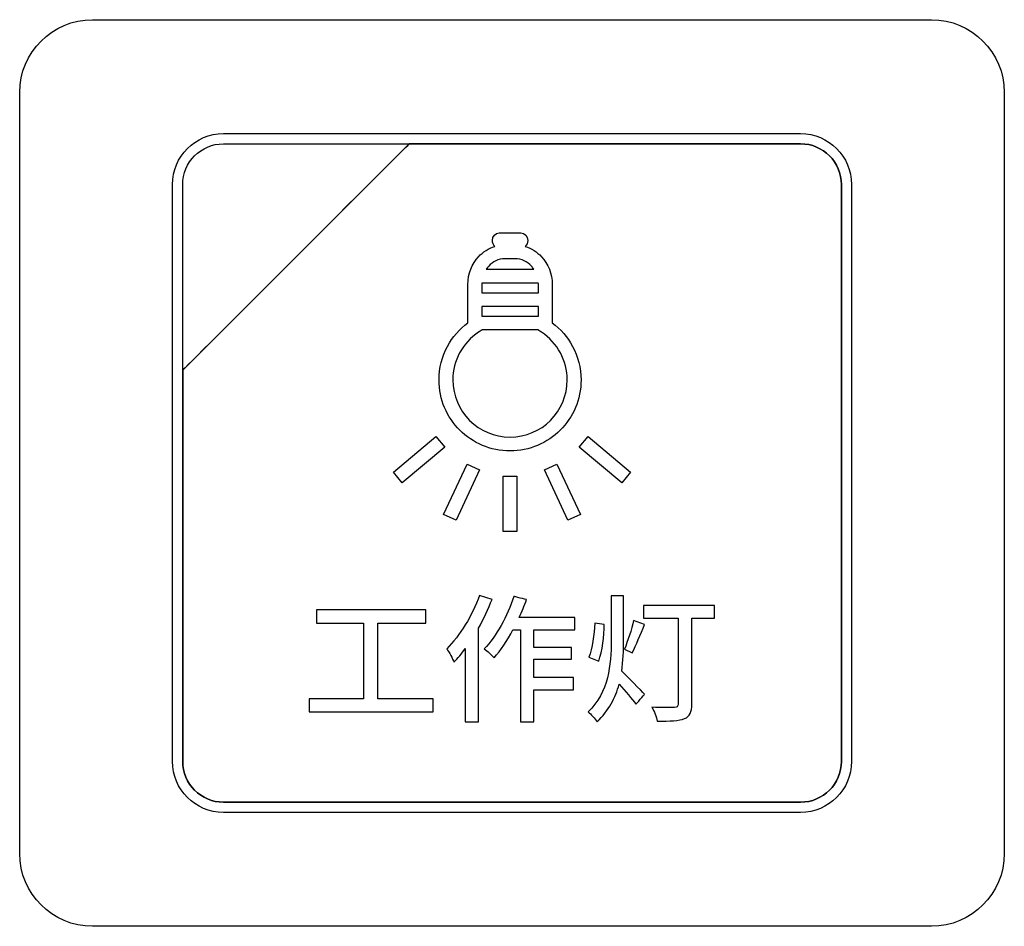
# Model space of a CAD drawing. Header units: millimetres. Extents: x 7205 to 9529, y -660 to 140.
# Tile 56 of 193: x 7528 to 7549, y -433 to -414. Entities that reach past the tile are written whole.
import ezdxf

# ---------------------------------------------------------------- set-up
doc = ezdxf.new("R2010")
doc.units = ezdxf.units.MM
doc.header["$LTSCALE"] = 3

msp = doc.modelspace()

# ---------------------------------------------------------------- linework, layer by layer
at = {"linetype": 'Continuous', "lineweight": 30}
for points, knots in [([(7528.471, -431.007), (7528.471, -431.007), (7528.471, -431.007), (7528.471, -415.307), (7528.471, -415.307), (7528.471, -415.307), (7528.471, -414.482), (7529.146, -413.807), (7529.971, -413.807)], [0.6666667, 0.6666667, 0.6666667, 0.6666667, 0.6666667, 0.7777778, 0.7777778, 0.7777778, 0.7777778, 1, 1, 1, 1]), ([(7528.471, -431.007), (7528.471, -431.007), (7528.471, -431.007), (7528.471, -415.307), (7528.471, -415.307), (7528.471, -415.307), (7528.471, -414.482), (7529.146, -413.807), (7529.971, -413.807)], [0.6666667, 0.6666667, 0.6666667, 0.6666667, 0.6666667, 0.7777778, 0.7777778, 0.7777778, 0.7777778, 1, 1, 1, 1]), ([(7547.271, -413.807), (7547.271, -413.807), (7548.096, -413.807), (7548.771, -414.482), (7548.771, -415.307)], [0.1111111, 0.1111111, 0.1111111, 0.1111111, 0.1111111, 0.2222222, 0.2222222, 0.2222222, 0.2222222]), ([(7547.271, -413.807), (7547.271, -413.807), (7548.096, -413.807), (7548.771, -414.482), (7548.771, -415.307)], [0.1111111, 0.1111111, 0.1111111, 0.1111111, 0.1111111, 0.2222222, 0.2222222, 0.2222222, 0.2222222]), ([(7548.771, -415.307), (7548.771, -415.307), (7548.771, -415.307), (7548.771, -431.007), (7548.771, -431.007)], [0.2222222, 0.2222222, 0.2222222, 0.2222222, 0.2222222, 0.3333333, 0.3333333, 0.3333333, 0.3333333]), ([(7548.771, -415.307), (7548.771, -415.307), (7548.771, -415.307), (7548.771, -431.007), (7548.771, -431.007)], [0.2222222, 0.2222222, 0.2222222, 0.2222222, 0.2222222, 0.3333333, 0.3333333, 0.3333333, 0.3333333]), ([(7531.621, -417.207), (7531.621, -417.207), (7531.621, -416.63), (7532.093, -416.157), (7532.671, -416.157)], [0.7777778, 0.7777778, 0.7777778, 0.7777778, 0.7777778, 1, 1, 1, 1]), ([(7544.571, -416.157), (7544.571, -416.157), (7545.148, -416.157), (7545.621, -416.63), (7545.621, -417.207)], [0.1111111, 0.1111111, 0.1111111, 0.1111111, 0.1111111, 0.2222222, 0.2222222, 0.2222222, 0.2222222]), ([(7536.502, -416.367), (7536.502, -416.367), (7536.502, -416.367), (7531.831, -421.037), (7531.831, -421.037)], [0.36363636, 0.36363636, 0.36363636, 0.36363636, 0.36363637, 0.45454545, 0.45454545, 0.45454545, 0.45454545]), ([(7531.831, -421.037), (7531.831, -421.037), (7531.831, -421.037), (7536.502, -416.367), (7536.502, -416.367)], [0.8181818, 0.8181818, 0.8181818, 0.8181818, 0.8181818, 1, 1, 1, 1]), ([(7536.502, -416.367), (7536.502, -416.367), (7536.502, -416.367), (7531.831, -421.037), (7531.831, -421.037)], [0.2, 0.2, 0.2, 0.2, 0.2, 0.4, 0.4, 0.4, 0.4]), ([(7531.831, -417.207), (7531.831, -417.207), (7531.831, -416.745), (7532.209, -416.367), (7532.671, -416.367)], [0.6, 0.6, 0.6, 0.6, 0.6, 1, 1, 1, 1]), ([(7536.514, -416.367), (7536.514, -416.367), (7536.514, -416.367), (7536.502, -416.367), (7536.502, -416.367)], [0.27272727, 0.27272727, 0.27272727, 0.27272727, 0.27272728, 0.36363636, 0.36363636, 0.36363636, 0.36363636]), ([(7544.571, -416.367), (7544.571, -416.367), (7544.571, -416.367), (7536.514, -416.367), (7536.514, -416.367)], [0.18181818, 0.18181818, 0.18181818, 0.18181818, 0.18181819, 0.27272727, 0.27272727, 0.27272727, 0.27272727]), ([(7536.514, -416.367), (7536.514, -416.367), (7536.514, -416.367), (7544.571, -416.367), (7544.571, -416.367)], [0.09090909, 0.09090909, 0.09090909, 0.09090909, 0.0909091, 0.18181818, 0.18181818, 0.18181818, 0.18181818]), ([(7545.411, -417.207), (7545.411, -417.207), (7545.411, -416.745), (7545.033, -416.367), (7544.571, -416.367)], [0.09090909, 0.09090909, 0.09090909, 0.09090909, 0.0909091, 0.18181818, 0.18181818, 0.18181818, 0.18181818]), ([(7544.571, -416.367), (7544.571, -416.367), (7545.033, -416.367), (7545.411, -416.745), (7545.411, -417.207)], [0.18181818, 0.18181818, 0.18181818, 0.18181818, 0.18181819, 0.27272727, 0.27272727, 0.27272727, 0.27272727]), ([(7531.621, -429.107), (7531.621, -429.107), (7531.621, -429.107), (7531.621, -417.207), (7531.621, -417.207)], [0.6666667, 0.6666667, 0.6666667, 0.6666667, 0.6666667, 0.7777778, 0.7777778, 0.7777778, 0.7777778]), ([(7531.831, -421.037), (7531.831, -421.037), (7531.831, -421.037), (7531.831, -417.207), (7531.831, -417.207)], [0.4, 0.4, 0.4, 0.4, 0.4, 0.6, 0.6, 0.6, 0.6]), ([(7545.411, -417.207), (7545.411, -417.207), (7545.411, -417.207), (7545.411, -429.107), (7545.411, -429.107)], [0.27272727, 0.27272727, 0.27272727, 0.27272727, 0.27272728, 0.36363636, 0.36363636, 0.36363636, 0.36363636]), ([(7545.621, -417.207), (7545.621, -417.207), (7545.621, -417.207), (7545.621, -429.107), (7545.621, -429.107)], [0.2222222, 0.2222222, 0.2222222, 0.2222222, 0.2222222, 0.3333333, 0.3333333, 0.3333333, 0.3333333]), ([(7538.216, -418.36), (7538.216, -418.36), (7538.216, -418.273), (7538.279, -418.202), (7538.356, -418.202)], [0.91304348, 0.91304348, 0.91304348, 0.91304348, 0.91304349, 1, 1, 1, 1]), ([(7538.268, -418.482), (7538.268, -418.482), (7538.236, -418.453), (7538.216, -418.409), (7538.216, -418.36)], [0.82608696, 0.82608696, 0.82608696, 0.82608696, 0.82608697, 0.86956522, 0.86956522, 0.86956522, 0.86956522]), ([(7538.804, -418.202), (7538.804, -418.202), (7538.881, -418.202), (7538.944, -418.273), (7538.944, -418.36)], [0.04347826, 0.04347826, 0.04347826, 0.04347826, 0.04347827, 0.08695652, 0.08695652, 0.08695652, 0.08695652]), ([(7538.944, -418.36), (7538.944, -418.36), (7538.944, -418.409), (7538.924, -418.453), (7538.892, -418.482)], [0.13043478, 0.13043478, 0.13043478, 0.13043478, 0.13043479, 0.17391304, 0.17391304, 0.17391304, 0.17391304]), ([(7537.93, -418.697), (7537.93, -418.697), (7538.022, -418.597), (7538.138, -418.521), (7538.268, -418.482)], [0.7826087, 0.7826087, 0.7826087, 0.7826087, 0.78260871, 0.82608696, 0.82608696, 0.82608696, 0.82608696]), ([(7538.892, -418.482), (7538.892, -418.482), (7539.022, -418.521), (7539.138, -418.597), (7539.23, -418.697)], [0.17391304, 0.17391304, 0.17391304, 0.17391304, 0.17391305, 0.2173913, 0.2173913, 0.2173913, 0.2173913]), ([(7537.711, -419.269), (7537.711, -419.269), (7537.711, -419.047), (7537.795, -418.845), (7537.93, -418.697)], [0.73913043, 0.73913043, 0.73913043, 0.73913043, 0.73913044, 0.7826087, 0.7826087, 0.7826087, 0.7826087]), ([(7538.471, -418.738), (7538.471, -418.738), (7538.342, -418.738), (7538.225, -418.796), (7538.14, -418.889)], [0.4285714, 0.4285714, 0.4285714, 0.4285714, 0.4285714, 0.5714286, 0.5714286, 0.5714286, 0.5714286]), ([(7538.689, -418.738), (7538.689, -418.738), (7538.689, -418.738), (7538.471, -418.738), (7538.471, -418.738)], [0.2857143, 0.2857143, 0.2857143, 0.2857143, 0.2857143, 0.4285714, 0.4285714, 0.4285714, 0.4285714]), ([(7539.02, -418.889), (7539.02, -418.889), (7538.935, -418.796), (7538.818, -418.738), (7538.689, -418.738)], [0.1428571, 0.1428571, 0.1428571, 0.1428571, 0.1428572, 0.2857143, 0.2857143, 0.2857143, 0.2857143]), ([(7539.23, -418.697), (7539.23, -418.697), (7539.365, -418.845), (7539.45, -419.047), (7539.45, -419.269)], [0.2173913, 0.2173913, 0.2173913, 0.2173913, 0.21739131, 0.26086957, 0.26086957, 0.26086957, 0.26086957]), ([(7538.14, -418.889), (7538.14, -418.889), (7538.121, -418.909), (7538.105, -418.93), (7538.089, -418.953)], [0.5714286, 0.5714286, 0.5714286, 0.5714286, 0.5714286, 0.7142857, 0.7142857, 0.7142857, 0.7142857]), ([(7538.089, -418.953), (7538.089, -418.953), (7538.089, -418.953), (7539.071, -418.953), (7539.071, -418.953)], [0.7142857, 0.7142857, 0.7142857, 0.7142857, 0.7142857, 1, 1, 1, 1]), ([(7537.711, -420.061), (7537.711, -420.061), (7537.711, -420.061), (7537.711, -419.269), (7537.711, -419.269)], [0.69565217, 0.69565217, 0.69565217, 0.69565217, 0.69565218, 0.73913043, 0.73913043, 0.73913043, 0.73913043]), ([(7537.997, -419.239), (7537.997, -419.239), (7537.996, -419.249), (7537.996, -419.259), (7537.996, -419.269)], [0.4285714, 0.4285714, 0.4285714, 0.4285714, 0.4285714, 0.5714286, 0.5714286, 0.5714286, 0.5714286]), ([(7537.996, -419.269), (7537.996, -419.269), (7537.996, -419.269), (7537.996, -419.438), (7537.996, -419.438)], [0.5714286, 0.5714286, 0.5714286, 0.5714286, 0.5714286, 0.7142857, 0.7142857, 0.7142857, 0.7142857]), ([(7539.163, -419.239), (7539.163, -419.239), (7539.163, -419.239), (7537.997, -419.239), (7537.997, -419.239)], [0.2857143, 0.2857143, 0.2857143, 0.2857143, 0.2857143, 0.4285714, 0.4285714, 0.4285714, 0.4285714]), ([(7539.164, -419.269), (7539.164, -419.269), (7539.164, -419.259), (7539.164, -419.249), (7539.163, -419.239)], [0.1428571, 0.1428571, 0.1428571, 0.1428571, 0.1428572, 0.2857143, 0.2857143, 0.2857143, 0.2857143]), ([(7539.45, -419.269), (7539.45, -419.269), (7539.45, -419.269), (7539.45, -420.061), (7539.45, -420.061)], [0.26086957, 0.26086957, 0.26086957, 0.26086957, 0.26086958, 0.30434783, 0.30434783, 0.30434783, 0.30434783]), ([(7537.996, -419.438), (7537.996, -419.438), (7537.996, -419.438), (7539.164, -419.438), (7539.164, -419.438)], [0.7142857, 0.7142857, 0.7142857, 0.7142857, 0.7142857, 1, 1, 1, 1]), ([(7539.164, -419.723), (7539.164, -419.723), (7539.164, -419.723), (7537.996, -419.723), (7537.996, -419.723)], [0.2, 0.2, 0.2, 0.2, 0.2, 0.4, 0.4, 0.4, 0.4]), ([(7537.996, -419.723), (7537.996, -419.723), (7537.996, -419.723), (7537.996, -419.922), (7537.996, -419.922)], [0.4, 0.4, 0.4, 0.4, 0.4, 0.6, 0.6, 0.6, 0.6]), ([(7537.996, -419.922), (7537.996, -419.922), (7537.996, -419.922), (7539.164, -419.922), (7539.164, -419.922)], [0.6, 0.6, 0.6, 0.6, 0.6, 1, 1, 1, 1]), ([(7537.291, -420.545), (7537.291, -420.545), (7537.393, -420.354), (7537.537, -420.189), (7537.711, -420.061)], [0.65217391, 0.65217391, 0.65217391, 0.65217391, 0.65217392, 0.69565217, 0.69565217, 0.69565217, 0.69565217]), ([(7539.164, -420.207), (7539.164, -420.207), (7539.164, -420.207), (7537.996, -420.207), (7537.996, -420.207)], [0.2, 0.2, 0.2, 0.2, 0.20000001, 0.26666667, 0.26666667, 0.26666667, 0.26666667]), ([(7537.996, -420.207), (7537.996, -420.207), (7537.996, -420.207), (7537.996, -420.211), (7537.996, -420.211)], [0.26666667, 0.26666667, 0.26666667, 0.26666667, 0.26666668, 0.33333333, 0.33333333, 0.33333333, 0.33333333]), ([(7539.164, -420.211), (7539.164, -420.211), (7539.164, -420.211), (7539.164, -420.207), (7539.164, -420.207)], [0.13333333, 0.13333333, 0.13333333, 0.13333333, 0.13333334, 0.2, 0.2, 0.2, 0.2]), ([(7539.45, -420.061), (7539.45, -420.061), (7539.623, -420.189), (7539.767, -420.354), (7539.87, -420.545)], [0.30434783, 0.30434783, 0.30434783, 0.30434783, 0.30434784, 0.34782609, 0.34782609, 0.34782609, 0.34782609]), ([(7537.932, -420.253), (7537.932, -420.253), (7537.769, -420.361), (7537.634, -420.508), (7537.541, -420.68)], [0.4, 0.4, 0.4, 0.4, 0.40000001, 0.46666667, 0.46666667, 0.46666667, 0.46666667]), ([(7537.996, -420.211), (7537.996, -420.211), (7537.996, -420.211), (7537.932, -420.253), (7537.932, -420.253)], [0.33333333, 0.33333333, 0.33333333, 0.33333333, 0.33333334, 0.4, 0.4, 0.4, 0.4]), ([(7539.228, -420.253), (7539.228, -420.253), (7539.228, -420.253), (7539.164, -420.211), (7539.164, -420.211)], [0.06666667, 0.06666667, 0.06666667, 0.06666667, 0.06666668, 0.13333333, 0.13333333, 0.13333333, 0.13333333]), ([(7537.545, -422.273), (7537.545, -422.273), (7537.28, -422.008), (7537.116, -421.642), (7537.116, -421.238), (7537.116, -421.238), (7537.116, -420.988), (7537.179, -420.752), (7537.291, -420.545)], [0.56521739, 0.56521739, 0.56521739, 0.56521739, 0.5652174, 0.60869565, 0.60869565, 0.60869565, 0.60869566, 0.65217391, 0.65217391, 0.65217391, 0.65217391]), ([(7539.87, -420.545), (7539.87, -420.545), (7539.981, -420.752), (7540.044, -420.988), (7540.044, -421.238)], [0.34782609, 0.34782609, 0.34782609, 0.34782609, 0.3478261, 0.39130435, 0.39130435, 0.39130435, 0.39130435]), ([(7537.541, -420.68), (7537.541, -420.68), (7537.452, -420.846), (7537.401, -421.036), (7537.401, -421.238), (7537.401, -421.238), (7537.401, -421.563), (7537.533, -421.858), (7537.747, -422.071)], [0.4666667, 0.4666667, 0.4666667, 0.4666667, 0.4666667, 0.5333333, 0.5333333, 0.5333333, 0.5333333, 0.6, 0.6, 0.6, 0.6]), ([(7539.413, -422.071), (7539.413, -422.071), (7539.627, -421.858), (7539.759, -421.563), (7539.759, -421.238), (7539.759, -421.238), (7539.759, -421.036), (7539.708, -420.846), (7539.619, -420.68)], [0.8, 0.8, 0.8, 0.8, 0.8, 0.8666667, 0.8666667, 0.8666667, 0.8666667, 1, 1, 1, 1]), ([(7531.831, -421.037), (7531.831, -421.037), (7531.831, -421.037), (7531.831, -421.127), (7531.831, -421.127)], [0.45454545, 0.45454545, 0.45454545, 0.45454545, 0.45454546, 0.54545455, 0.54545455, 0.54545455, 0.54545455]), ([(7531.831, -421.127), (7531.831, -421.127), (7531.831, -421.127), (7531.831, -421.037), (7531.831, -421.037)], [0.72727273, 0.72727273, 0.72727273, 0.72727273, 0.72727274, 0.81818182, 0.81818182, 0.81818182, 0.81818182]), ([(7531.831, -421.127), (7531.831, -421.127), (7531.831, -421.127), (7531.831, -429.107), (7531.831, -429.107)], [0.54545455, 0.54545455, 0.54545455, 0.54545455, 0.54545456, 0.63636364, 0.63636364, 0.63636364, 0.63636364]), ([(7531.831, -429.107), (7531.831, -429.107), (7531.831, -429.107), (7531.831, -421.127), (7531.831, -421.127)], [0.63636364, 0.63636364, 0.63636364, 0.63636364, 0.63636365, 0.72727273, 0.72727273, 0.72727273, 0.72727273]), ([(7540.044, -421.238), (7540.044, -421.238), (7540.044, -421.642), (7539.88, -422.008), (7539.615, -422.273)], [0.39130435, 0.39130435, 0.39130435, 0.39130435, 0.39130436, 0.43478261, 0.43478261, 0.43478261, 0.43478261]), ([(7537.747, -422.071), (7537.747, -422.071), (7537.96, -422.285), (7538.255, -422.417), (7538.58, -422.417), (7538.58, -422.417), (7538.906, -422.417), (7539.201, -422.285), (7539.413, -422.072)], [0.6, 0.6, 0.6, 0.6, 0.6, 0.6666667, 0.6666667, 0.6666667, 0.6666667, 0.7333333, 0.7333333, 0.7333333, 0.7333333]), ([(7539.413, -422.072), (7539.413, -422.072), (7539.413, -422.072), (7539.413, -422.071), (7539.413, -422.071)], [0.73333333, 0.73333333, 0.73333333, 0.73333333, 0.73333334, 0.8, 0.8, 0.8, 0.8]), ([(7536.175, -423.139), (7536.175, -423.139), (7536.175, -423.139), (7537.052, -422.403), (7537.052, -422.403)], [0.4, 0.4, 0.4, 0.4, 0.4, 0.6, 0.6, 0.6, 0.6]), ([(7537.052, -422.403), (7537.052, -422.403), (7537.052, -422.403), (7537.235, -422.621), (7537.235, -422.621)], [0.6, 0.6, 0.6, 0.6, 0.6, 1, 1, 1, 1]), ([(7539.615, -422.273), (7539.615, -422.273), (7539.35, -422.538), (7538.984, -422.702), (7538.58, -422.702), (7538.58, -422.702), (7538.176, -422.702), (7537.81, -422.538), (7537.545, -422.273)], [0.47826087, 0.47826087, 0.47826087, 0.47826087, 0.47826088, 0.52173913, 0.52173913, 0.52173913, 0.52173914, 0.56521739, 0.56521739, 0.56521739, 0.56521739]), ([(7539.615, -422.273), (7539.615, -422.273), (7539.615, -422.273), (7539.615, -422.273), (7539.615, -422.273)], [0.43478261, 0.43478261, 0.43478261, 0.43478261, 0.43478262, 0.47826087, 0.47826087, 0.47826087, 0.47826087]), ([(7540.007, -422.621), (7540.007, -422.621), (7540.007, -422.621), (7540.19, -422.403), (7540.19, -422.403)], [0.6, 0.6, 0.6, 0.6, 0.6, 1, 1, 1, 1]), ([(7540.884, -423.357), (7540.884, -423.357), (7540.884, -423.357), (7540.007, -422.621), (7540.007, -422.621)], [0.4, 0.4, 0.4, 0.4, 0.4, 0.6, 0.6, 0.6, 0.6]), ([(7537.211, -424.012), (7537.211, -424.012), (7537.211, -424.012), (7537.694, -422.974), (7537.694, -422.974)], [0.4, 0.4, 0.4, 0.4, 0.4, 0.6, 0.6, 0.6, 0.6]), ([(7537.694, -422.974), (7537.694, -422.974), (7537.694, -422.974), (7537.953, -423.095), (7537.953, -423.095)], [0.6, 0.6, 0.6, 0.6, 0.6, 1, 1, 1, 1]), ([(7539.288, -423.095), (7539.288, -423.095), (7539.288, -423.095), (7539.547, -422.974), (7539.547, -422.974)], [0.6, 0.6, 0.6, 0.6, 0.6, 1, 1, 1, 1]), ([(7536.357, -423.357), (7536.357, -423.357), (7536.357, -423.357), (7536.175, -423.139), (7536.175, -423.139)], [0.2, 0.2, 0.2, 0.2, 0.2, 0.4, 0.4, 0.4, 0.4]), ([(7538.437, -424.365), (7538.437, -424.365), (7538.437, -424.365), (7538.437, -423.22), (7538.437, -423.22)], [0.4, 0.4, 0.4, 0.4, 0.4, 0.6, 0.6, 0.6, 0.6]), ([(7538.437, -423.22), (7538.437, -423.22), (7538.437, -423.22), (7538.723, -423.22), (7538.723, -423.22)], [0.6, 0.6, 0.6, 0.6, 0.6, 1, 1, 1, 1]), ([(7539.772, -424.132), (7539.772, -424.132), (7539.772, -424.132), (7539.288, -423.095), (7539.288, -423.095)], [0.4, 0.4, 0.4, 0.4, 0.4, 0.6, 0.6, 0.6, 0.6]), ([(7541.067, -423.139), (7541.067, -423.139), (7541.067, -423.139), (7540.884, -423.357), (7540.884, -423.357)], [0.2, 0.2, 0.2, 0.2, 0.2, 0.4, 0.4, 0.4, 0.4]), ([(7537.469, -424.132), (7537.469, -424.132), (7537.469, -424.132), (7537.211, -424.012), (7537.211, -424.012)], [0.2, 0.2, 0.2, 0.2, 0.2, 0.4, 0.4, 0.4, 0.4]), ([(7540.031, -424.012), (7540.031, -424.012), (7540.031, -424.012), (7539.772, -424.132), (7539.772, -424.132)], [0.2, 0.2, 0.2, 0.2, 0.2, 0.4, 0.4, 0.4, 0.4]), ([(7538.723, -424.365), (7538.723, -424.365), (7538.723, -424.365), (7538.437, -424.365), (7538.437, -424.365)], [0.2, 0.2, 0.2, 0.2, 0.2, 0.4, 0.4, 0.4, 0.4]), ([(7538.211, -425.763), (7538.211, -425.763), (7538.211, -425.763), (7537.952, -425.684), (7537.952, -425.684)], [0.7777778, 0.7777778, 0.7777778, 0.7777778, 0.7777778, 1, 1, 1, 1]), ([(7537.929, -426.358), (7537.929, -426.358), (7538.037, -426.166), (7538.132, -425.963), (7538.211, -425.763)], [0.6666667, 0.6666667, 0.6666667, 0.6666667, 0.6666667, 0.7777778, 0.7777778, 0.7777778, 0.7777778]), ([(7538.92, -425.768), (7538.92, -425.768), (7538.92, -425.768), (7538.66, -425.703), (7538.66, -425.703)], [0.9047619, 0.9047619, 0.9047619, 0.9047619, 0.90476191, 1, 1, 1, 1]), ([(7538.77, -426.138), (7538.77, -426.138), (7538.824, -426.017), (7538.875, -425.892), (7538.92, -425.768)], [0.85714286, 0.85714286, 0.85714286, 0.85714286, 0.85714287, 0.9047619, 0.9047619, 0.9047619, 0.9047619]), ([(7540.922, -425.692), (7540.922, -425.692), (7540.922, -425.692), (7540.665, -425.692), (7540.665, -425.692)], [0.8181818, 0.8181818, 0.8181818, 0.8181818, 0.8181818, 1, 1, 1, 1]), ([(7540.922, -426.612), (7540.922, -426.612), (7540.922, -426.612), (7540.922, -425.692), (7540.922, -425.692)], [0.72727273, 0.72727273, 0.72727273, 0.72727273, 0.72727274, 0.81818182, 0.81818182, 0.81818182, 0.81818182]), ([(7542.799, -425.89), (7542.799, -425.89), (7542.799, -425.89), (7541.334, -425.89), (7541.334, -425.89)], [0.8461538, 0.8461538, 0.8461538, 0.8461538, 0.8461539, 1, 1, 1, 1]), ([(7542.799, -426.149), (7542.799, -426.149), (7542.799, -426.149), (7542.799, -425.89), (7542.799, -425.89)], [0.76923077, 0.76923077, 0.76923077, 0.76923077, 0.76923078, 0.84615385, 0.84615385, 0.84615385, 0.84615385]), ([(7536.847, -425.98), (7536.847, -425.98), (7536.847, -425.98), (7534.592, -425.98), (7534.592, -425.98)], [0.53846154, 0.53846154, 0.53846154, 0.53846154, 0.53846155, 0.61538462, 0.61538462, 0.61538462, 0.61538462]), ([(7534.592, -425.98), (7534.592, -425.98), (7534.592, -425.98), (7534.592, -426.257), (7534.592, -426.257)], [0.61538462, 0.61538462, 0.61538462, 0.61538462, 0.61538463, 0.69230769, 0.69230769, 0.69230769, 0.69230769]), ([(7536.847, -426.257), (7536.847, -426.257), (7536.847, -426.257), (7536.847, -425.98), (7536.847, -425.98)], [0.46153846, 0.46153846, 0.46153846, 0.46153846, 0.46153847, 0.53846154, 0.53846154, 0.53846154, 0.53846154]), ([(7534.592, -426.257), (7534.592, -426.257), (7534.592, -426.257), (7535.557, -426.257), (7535.557, -426.257)], [0.69230769, 0.69230769, 0.69230769, 0.69230769, 0.6923077, 0.76923077, 0.76923077, 0.76923077, 0.76923077]), ([(7535.557, -426.257), (7535.557, -426.257), (7535.557, -426.257), (7535.557, -427.817), (7535.557, -427.817)], [0.76923077, 0.76923077, 0.76923077, 0.76923077, 0.76923078, 0.84615385, 0.84615385, 0.84615385, 0.84615385]), ([(7535.856, -427.817), (7535.856, -427.817), (7535.856, -427.817), (7535.856, -426.257), (7535.856, -426.257)], [0.30769231, 0.30769231, 0.30769231, 0.30769231, 0.30769232, 0.38461538, 0.38461538, 0.38461538, 0.38461538]), ([(7535.856, -426.257), (7535.856, -426.257), (7535.856, -426.257), (7536.847, -426.257), (7536.847, -426.257)], [0.38461538, 0.38461538, 0.38461538, 0.38461538, 0.38461539, 0.46153846, 0.46153846, 0.46153846, 0.46153846]), ([(7539.916, -426.138), (7539.916, -426.138), (7539.916, -426.138), (7538.77, -426.138), (7538.77, -426.138)], [0.80952381, 0.80952381, 0.80952381, 0.80952381, 0.80952382, 0.85714286, 0.85714286, 0.85714286, 0.85714286]), ([(7539.916, -426.395), (7539.916, -426.395), (7539.916, -426.395), (7539.916, -426.138), (7539.916, -426.138)], [0.76190476, 0.76190476, 0.76190476, 0.76190476, 0.76190477, 0.80952381, 0.80952381, 0.80952381, 0.80952381]), ([(7540.524, -426.279), (7540.524, -426.279), (7540.524, -426.279), (7540.327, -426.254), (7540.327, -426.254)], [0.6, 0.6, 0.6, 0.6, 0.6, 1, 1, 1, 1]), ([(7540.409, -427.038), (7540.409, -427.038), (7540.482, -426.829), (7540.521, -426.516), (7540.524, -426.279)], [0.4, 0.4, 0.4, 0.4, 0.4, 0.6, 0.6, 0.6, 0.6]), ([(7541.1, -426.863), (7541.1, -426.863), (7541.179, -426.717), (7541.269, -426.479), (7541.354, -426.285)], [0.4, 0.4, 0.4, 0.4, 0.4, 0.6, 0.6, 0.6, 0.6]), ([(7541.354, -426.285), (7541.354, -426.285), (7541.354, -426.285), (7541.128, -426.2), (7541.128, -426.2)], [0.6, 0.6, 0.6, 0.6, 0.6, 1, 1, 1, 1]), ([(7541.334, -426.149), (7541.334, -426.149), (7541.334, -426.149), (7542.045, -426.149), (7542.045, -426.149)], [0.07692308, 0.07692308, 0.07692308, 0.07692308, 0.07692309, 0.15384615, 0.15384615, 0.15384615, 0.15384615]), ([(7542.045, -426.149), (7542.045, -426.149), (7542.045, -426.149), (7542.045, -427.922), (7542.045, -427.922)], [0.15384615, 0.15384615, 0.15384615, 0.15384615, 0.15384616, 0.23076923, 0.23076923, 0.23076923, 0.23076923]), ([(7542.328, -427.924), (7542.328, -427.924), (7542.328, -427.924), (7542.328, -426.149), (7542.328, -426.149)], [0.61538462, 0.61538462, 0.61538462, 0.61538462, 0.61538463, 0.69230769, 0.69230769, 0.69230769, 0.69230769]), ([(7542.328, -426.149), (7542.328, -426.149), (7542.328, -426.149), (7542.799, -426.149), (7542.799, -426.149)], [0.69230769, 0.69230769, 0.69230769, 0.69230769, 0.6923077, 0.76923077, 0.76923077, 0.76923077, 0.76923077]), ([(7537.929, -428.288), (7537.929, -428.288), (7537.929, -428.288), (7537.929, -426.358), (7537.929, -426.358)], [0.5555556, 0.5555556, 0.5555556, 0.5555556, 0.5555556, 0.6666667, 0.6666667, 0.6666667, 0.6666667]), ([(7538.251, -426.968), (7538.251, -426.968), (7538.389, -426.815), (7538.522, -426.615), (7538.64, -426.395)], [0.0952381, 0.0952381, 0.0952381, 0.0952381, 0.09523811, 0.14285714, 0.14285714, 0.14285714, 0.14285714]), ([(7538.64, -426.395), (7538.64, -426.395), (7538.64, -426.395), (7538.799, -426.395), (7538.799, -426.395)], [0.14285714, 0.14285714, 0.14285714, 0.14285714, 0.14285715, 0.19047619, 0.19047619, 0.19047619, 0.19047619]), ([(7538.799, -426.395), (7538.799, -426.395), (7538.799, -426.395), (7538.799, -428.291), (7538.799, -428.291)], [0.19047619, 0.19047619, 0.19047619, 0.19047619, 0.1904762, 0.23809524, 0.23809524, 0.23809524, 0.23809524]), ([(7539.072, -426.753), (7539.072, -426.753), (7539.072, -426.753), (7539.072, -426.395), (7539.072, -426.395)], [0.66666667, 0.66666667, 0.66666667, 0.66666667, 0.66666668, 0.71428571, 0.71428571, 0.71428571, 0.71428571]), ([(7539.072, -426.395), (7539.072, -426.395), (7539.072, -426.395), (7539.916, -426.395), (7539.916, -426.395)], [0.71428571, 0.71428571, 0.71428571, 0.71428571, 0.71428572, 0.76190476, 0.76190476, 0.76190476, 0.76190476]), ([(7540.665, -426.612), (7540.665, -426.612), (7540.665, -427.12), (7540.617, -427.673), (7540.188, -428.085)], [0.09090909, 0.09090909, 0.09090909, 0.09090909, 0.0909091, 0.18181818, 0.18181818, 0.18181818, 0.18181818]), ([(7540.883, -427.244), (7540.883, -427.244), (7540.914, -427.035), (7540.922, -426.821), (7540.922, -426.612)], [0.63636364, 0.63636364, 0.63636364, 0.63636364, 0.63636365, 0.72727273, 0.72727273, 0.72727273, 0.72727273]), ([(7537.275, -426.781), (7537.275, -426.781), (7537.322, -426.844), (7537.399, -426.993), (7537.424, -427.058)], [0.1111111, 0.1111111, 0.1111111, 0.1111111, 0.1111111, 0.2222222, 0.2222222, 0.2222222, 0.2222222]), ([(7537.424, -427.058), (7537.424, -427.058), (7537.503, -426.976), (7537.582, -426.883), (7537.658, -426.779)], [0.2222222, 0.2222222, 0.2222222, 0.2222222, 0.2222222, 0.3333333, 0.3333333, 0.3333333, 0.3333333]), ([(7537.658, -426.779), (7537.658, -426.779), (7537.658, -426.779), (7537.658, -428.288), (7537.658, -428.288)], [0.3333333, 0.3333333, 0.3333333, 0.3333333, 0.3333333, 0.4444444, 0.4444444, 0.4444444, 0.4444444]), ([(7538.048, -426.784), (7538.048, -426.784), (7538.107, -426.827), (7538.211, -426.92), (7538.251, -426.968)], [0.04761905, 0.04761905, 0.04761905, 0.04761905, 0.04761906, 0.0952381, 0.0952381, 0.0952381, 0.0952381]), ([(7539.848, -426.753), (7539.848, -426.753), (7539.848, -426.753), (7539.072, -426.753), (7539.072, -426.753)], [0.61904762, 0.61904762, 0.61904762, 0.61904762, 0.61904763, 0.66666667, 0.66666667, 0.66666667, 0.66666667]), ([(7539.848, -426.999), (7539.848, -426.999), (7539.848, -426.999), (7539.848, -426.753), (7539.848, -426.753)], [0.57142857, 0.57142857, 0.57142857, 0.57142857, 0.57142858, 0.61904762, 0.61904762, 0.61904762, 0.61904762]), ([(7540.939, -426.79), (7540.939, -426.79), (7540.939, -426.79), (7541.1, -426.863), (7541.1, -426.863)], [0.2, 0.2, 0.2, 0.2, 0.2, 0.4, 0.4, 0.4, 0.4]), ([(7539.072, -427.377), (7539.072, -427.377), (7539.072, -427.377), (7539.072, -426.999), (7539.072, -426.999)], [0.47619048, 0.47619048, 0.47619048, 0.47619048, 0.47619049, 0.52380952, 0.52380952, 0.52380952, 0.52380952]), ([(7539.072, -426.999), (7539.072, -426.999), (7539.072, -426.999), (7539.848, -426.999), (7539.848, -426.999)], [0.52380952, 0.52380952, 0.52380952, 0.52380952, 0.52380953, 0.57142857, 0.57142857, 0.57142857, 0.57142857]), ([(7540.205, -426.959), (7540.205, -426.959), (7540.205, -426.959), (7540.409, -427.038), (7540.409, -427.038)], [0.2, 0.2, 0.2, 0.2, 0.2, 0.4, 0.4, 0.4, 0.4]), ([(7541.354, -427.721), (7541.354, -427.721), (7541.283, -427.645), (7540.998, -427.349), (7540.883, -427.244)], [0.54545455, 0.54545455, 0.54545455, 0.54545455, 0.54545456, 0.63636364, 0.63636364, 0.63636364, 0.63636364]), ([(7539.888, -427.377), (7539.888, -427.377), (7539.888, -427.377), (7539.072, -427.377), (7539.072, -427.377)], [0.42857143, 0.42857143, 0.42857143, 0.42857143, 0.42857144, 0.47619048, 0.47619048, 0.47619048, 0.47619048]), ([(7539.888, -427.628), (7539.888, -427.628), (7539.888, -427.628), (7539.888, -427.377), (7539.888, -427.377)], [0.38095238, 0.38095238, 0.38095238, 0.38095238, 0.38095239, 0.42857143, 0.42857143, 0.42857143, 0.42857143]), ([(7540.375, -428.288), (7540.375, -428.288), (7540.615, -428.06), (7540.753, -427.792), (7540.829, -427.512)], [0.27272727, 0.27272727, 0.27272727, 0.27272727, 0.27272728, 0.36363636, 0.36363636, 0.36363636, 0.36363636]), ([(7540.829, -427.512), (7540.829, -427.512), (7540.953, -427.648), (7541.103, -427.823), (7541.176, -427.927)], [0.36363636, 0.36363636, 0.36363636, 0.36363636, 0.36363637, 0.45454545, 0.45454545, 0.45454545, 0.45454545]), ([(7539.072, -428.291), (7539.072, -428.291), (7539.072, -428.291), (7539.072, -427.628), (7539.072, -427.628)], [0.28571429, 0.28571429, 0.28571429, 0.28571429, 0.2857143, 0.33333333, 0.33333333, 0.33333333, 0.33333333]), ([(7539.072, -427.628), (7539.072, -427.628), (7539.072, -427.628), (7539.888, -427.628), (7539.888, -427.628)], [0.33333333, 0.33333333, 0.33333333, 0.33333333, 0.33333334, 0.38095238, 0.38095238, 0.38095238, 0.38095238]), ([(7535.557, -427.817), (7535.557, -427.817), (7535.557, -427.817), (7534.442, -427.817), (7534.442, -427.817)], [0.8461538, 0.8461538, 0.8461538, 0.8461538, 0.8461539, 1, 1, 1, 1]), ([(7536.997, -427.817), (7536.997, -427.817), (7536.997, -427.817), (7535.856, -427.817), (7535.856, -427.817)], [0.23076923, 0.23076923, 0.23076923, 0.23076923, 0.23076924, 0.30769231, 0.30769231, 0.30769231, 0.30769231]), ([(7536.997, -428.085), (7536.997, -428.085), (7536.997, -428.085), (7536.997, -427.817), (7536.997, -427.817)], [0.15384615, 0.15384615, 0.15384615, 0.15384615, 0.15384616, 0.23076923, 0.23076923, 0.23076923, 0.23076923]), ([(7541.176, -427.927), (7541.176, -427.927), (7541.176, -427.927), (7541.354, -427.721), (7541.354, -427.721)], [0.45454545, 0.45454545, 0.45454545, 0.45454545, 0.45454546, 0.54545455, 0.54545455, 0.54545455, 0.54545455]), ([(7542.045, -427.922), (7542.045, -427.922), (7542.045, -427.975), (7542.026, -427.992), (7541.969, -427.992)], [0.23076923, 0.23076923, 0.23076923, 0.23076923, 0.23076924, 0.30769231, 0.30769231, 0.30769231, 0.30769231]), ([(7534.442, -428.085), (7534.442, -428.085), (7534.442, -428.085), (7536.997, -428.085), (7536.997, -428.085)], [0.07692308, 0.07692308, 0.07692308, 0.07692308, 0.07692309, 0.15384615, 0.15384615, 0.15384615, 0.15384615]), ([(7540.188, -428.085), (7540.188, -428.085), (7540.248, -428.13), (7540.335, -428.226), (7540.375, -428.288)], [0.18181818, 0.18181818, 0.18181818, 0.18181818, 0.18181819, 0.27272727, 0.27272727, 0.27272727, 0.27272727]), ([(7541.969, -427.992), (7541.969, -427.992), (7541.907, -427.995), (7541.701, -427.998), (7541.506, -427.987)], [0.30769231, 0.30769231, 0.30769231, 0.30769231, 0.30769232, 0.38461538, 0.38461538, 0.38461538, 0.38461538]), ([(7541.506, -427.987), (7541.506, -427.987), (7541.549, -428.063), (7541.6, -428.195), (7541.614, -428.274)], [0.38461538, 0.38461538, 0.38461538, 0.38461538, 0.38461539, 0.46153846, 0.46153846, 0.46153846, 0.46153846]), ([(7542.178, -428.224), (7542.178, -428.224), (7542.291, -428.176), (7542.328, -428.091), (7542.328, -427.924)], [0.53846154, 0.53846154, 0.53846154, 0.53846154, 0.53846155, 0.61538462, 0.61538462, 0.61538462, 0.61538462]), ([(7537.658, -428.288), (7537.658, -428.288), (7537.658, -428.288), (7537.929, -428.288), (7537.929, -428.288)], [0.4444444, 0.4444444, 0.4444444, 0.4444444, 0.4444445, 0.5555556, 0.5555556, 0.5555556, 0.5555556]), ([(7538.799, -428.291), (7538.799, -428.291), (7538.799, -428.291), (7539.072, -428.291), (7539.072, -428.291)], [0.23809524, 0.23809524, 0.23809524, 0.23809524, 0.23809525, 0.28571429, 0.28571429, 0.28571429, 0.28571429]), ([(7541.614, -428.274), (7541.614, -428.274), (7541.882, -428.274), (7542.062, -428.269), (7542.178, -428.224)], [0.46153846, 0.46153846, 0.46153846, 0.46153846, 0.46153847, 0.53846154, 0.53846154, 0.53846154, 0.53846154]), ([(7532.671, -430.157), (7532.671, -430.157), (7532.093, -430.157), (7531.621, -429.685), (7531.621, -429.107)], [0.5555556, 0.5555556, 0.5555556, 0.5555556, 0.5555556, 0.6666667, 0.6666667, 0.6666667, 0.6666667]), ([(7531.831, -429.107), (7531.831, -429.107), (7531.831, -429.569), (7532.209, -429.947), (7532.671, -429.947)], [0.63636364, 0.63636364, 0.63636364, 0.63636364, 0.63636365, 0.72727273, 0.72727273, 0.72727273, 0.72727273]), ([(7532.671, -429.947), (7532.671, -429.947), (7532.209, -429.947), (7531.831, -429.569), (7531.831, -429.107)], [0.54545455, 0.54545455, 0.54545455, 0.54545455, 0.54545456, 0.63636364, 0.63636364, 0.63636364, 0.63636364]), ([(7544.571, -429.947), (7544.571, -429.947), (7545.033, -429.947), (7545.411, -429.569), (7545.411, -429.107)], [0.8181818, 0.8181818, 0.8181818, 0.8181818, 0.8181818, 1, 1, 1, 1]), ([(7545.411, -429.107), (7545.411, -429.107), (7545.411, -429.569), (7545.033, -429.947), (7544.571, -429.947)], [0.36363636, 0.36363636, 0.36363636, 0.36363636, 0.36363637, 0.45454545, 0.45454545, 0.45454545, 0.45454545]), ([(7545.621, -429.107), (7545.621, -429.107), (7545.621, -429.685), (7545.148, -430.157), (7544.571, -430.157)], [0.3333333, 0.3333333, 0.3333333, 0.3333333, 0.3333333, 0.4444444, 0.4444444, 0.4444444, 0.4444444]), ([(7532.671, -429.947), (7532.671, -429.947), (7532.671, -429.947), (7544.571, -429.947), (7544.571, -429.947)], [0.72727273, 0.72727273, 0.72727273, 0.72727273, 0.72727274, 0.81818182, 0.81818182, 0.81818182, 0.81818182]), ([(7544.571, -429.947), (7544.571, -429.947), (7544.571, -429.947), (7532.671, -429.947), (7532.671, -429.947)], [0.45454545, 0.45454545, 0.45454545, 0.45454545, 0.45454546, 0.54545455, 0.54545455, 0.54545455, 0.54545455]), ([(7544.571, -430.157), (7544.571, -430.157), (7544.571, -430.157), (7532.671, -430.157), (7532.671, -430.157)], [0.4444444, 0.4444444, 0.4444444, 0.4444444, 0.4444445, 0.5555556, 0.5555556, 0.5555556, 0.5555556]), ([(7529.971, -432.507), (7529.971, -432.507), (7529.146, -432.507), (7528.471, -431.832), (7528.471, -431.007)], [0.5555556, 0.5555556, 0.5555556, 0.5555556, 0.5555556, 0.6666667, 0.6666667, 0.6666667, 0.6666667]), ([(7529.971, -432.507), (7529.971, -432.507), (7529.146, -432.507), (7528.471, -431.832), (7528.471, -431.007)], [0.5555556, 0.5555556, 0.5555556, 0.5555556, 0.5555556, 0.6666667, 0.6666667, 0.6666667, 0.6666667]), ([(7548.771, -431.007), (7548.771, -431.007), (7548.771, -431.832), (7548.096, -432.507), (7547.271, -432.507)], [0.3333333, 0.3333333, 0.3333333, 0.3333333, 0.3333333, 0.4444444, 0.4444444, 0.4444444, 0.4444444]), ([(7548.771, -431.007), (7548.771, -431.007), (7548.771, -431.832), (7548.096, -432.507), (7547.271, -432.507)], [0.3333333, 0.3333333, 0.3333333, 0.3333333, 0.3333333, 0.4444444, 0.4444444, 0.4444444, 0.4444444]), ([(7547.271, -432.507), (7547.271, -432.507), (7547.271, -432.507), (7529.971, -432.507), (7529.971, -432.507)], [0.4444444, 0.4444444, 0.4444444, 0.4444444, 0.4444445, 0.5555556, 0.5555556, 0.5555556, 0.5555556]), ([(7547.271, -432.507), (7547.271, -432.507), (7547.271, -432.507), (7529.971, -432.507), (7529.971, -432.507)], [0.4444444, 0.4444444, 0.4444444, 0.4444444, 0.4444445, 0.5555556, 0.5555556, 0.5555556, 0.5555556])]:
    msp.add_open_spline(points, degree=3, knots=knots, dxfattribs=at)
for points in [[(7529.971, -413.807), (7529.971, -413.807), (7547.271, -413.807), (7547.271, -413.807)], [(7529.971, -413.807), (7529.971, -413.807), (7547.271, -413.807), (7547.271, -413.807)], [(7532.671, -416.157), (7532.671, -416.157), (7544.571, -416.157), (7544.571, -416.157)], [(7532.671, -416.367), (7532.671, -416.367), (7536.502, -416.367), (7536.502, -416.367)], [(7536.502, -416.367), (7536.502, -416.367), (7536.514, -416.367), (7536.514, -416.367)], [(7545.411, -429.107), (7545.411, -429.107), (7545.411, -417.207), (7545.411, -417.207)], [(7538.356, -418.202), (7538.356, -418.202), (7538.804, -418.202), (7538.804, -418.202)], [(7539.071, -418.953), (7539.055, -418.93), (7539.039, -418.909), (7539.02, -418.889)], [(7539.164, -419.438), (7539.164, -419.438), (7539.164, -419.269), (7539.164, -419.269)], [(7539.164, -419.922), (7539.164, -419.922), (7539.164, -419.723), (7539.164, -419.723)], [(7539.619, -420.68), (7539.526, -420.508), (7539.391, -420.361), (7539.228, -420.253)], [(7540.19, -422.403), (7540.19, -422.403), (7541.067, -423.139), (7541.067, -423.139)], [(7537.235, -422.621), (7537.235, -422.621), (7536.357, -423.357), (7536.357, -423.357)], [(7539.547, -422.974), (7539.547, -422.974), (7540.031, -424.012), (7540.031, -424.012)], [(7537.953, -423.095), (7537.953, -423.095), (7537.469, -424.132), (7537.469, -424.132)], [(7538.723, -423.22), (7538.723, -423.22), (7538.723, -424.365), (7538.723, -424.365)], [(7537.952, -425.684), (7537.799, -426.101), (7537.545, -426.513), (7537.275, -426.781)], [(7538.66, -425.703), (7538.525, -426.113), (7538.299, -426.525), (7538.048, -426.784)], [(7540.665, -425.692), (7540.665, -425.692), (7540.665, -426.612), (7540.665, -426.612)], [(7541.334, -425.89), (7541.334, -425.89), (7541.334, -426.149), (7541.334, -426.149)], [(7540.327, -426.254), (7540.315, -426.482), (7540.273, -426.781), (7540.205, -426.959)], [(7541.128, -426.2), (7541.089, -426.378), (7541.004, -426.632), (7540.939, -426.79)], [(7534.442, -427.817), (7534.442, -427.817), (7534.442, -428.085), (7534.442, -428.085)]]:
    msp.add_open_spline(points, degree=3, dxfattribs=at)

doc.saveas('drawing.dxf')
